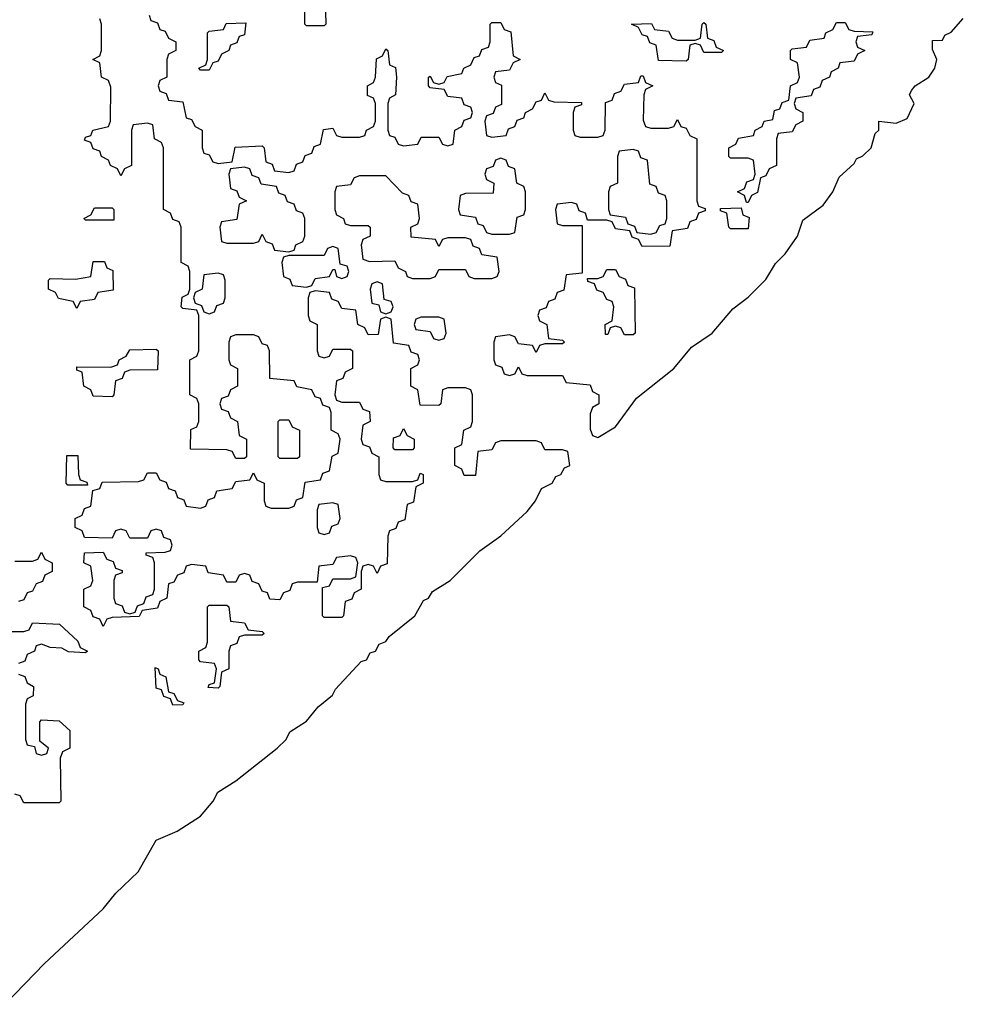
# Model space of a CAD drawing. Header units: inches. Extents: x 2518216 to 2687946, y 757338 to 915227.
# Tile 14 of 75: x 2632661 to 2634797, y 761350 to 763580. Entities that reach past the tile are written whole.
import ezdxf

# ---------------------------------------------------------------- set-up
doc = ezdxf.new("R2010")
doc.units = ezdxf.units.IN
doc.header["$MEASUREMENT"] = 0
doc.layers.add('C6736', color=7, linetype='Continuous')

msp = doc.modelspace()

# ---------------------------------------------------------------- linework, layer by layer
at = {"layer": 'C6736', "color": 6}
for points in [[(2633310, 763566), (2633306, 763570), (2633306, 763630), (2633322, 763638), (2633327.3, 763652.7), (2633342, 763658), (2633350, 763672), (2633358, 763658), (2633372, 763650), (2633358, 763642), (2633352.7, 763627.3), (2633354, 763570), (2633350, 763566)], [(2633070, 763466), (2633066, 763470), (2633082, 763478), (2633086, 763490), (2633086, 763550), (2633090, 763554), (2633122, 763558), (2633128.4, 763571.6), (2633172.7, 763572.7), (2633170, 763546), (2633158, 763542), (2633152.7, 763527.3), (2633138, 763522), (2633134, 763510), (2633118, 763502), (2633110, 763486), (2633098, 763482), (2633090, 763466)], [(2634210, 763506), (2634202, 763522), (2634190, 763526), (2634178, 763522), (2634174, 763490), (2634170, 763486), (2634107.3, 763487.3), (2634102, 763522), (2634087.3, 763527.3), (2634082, 763542), (2634070, 763546), (2634062, 763562), (2634046, 763570), (2634091.6, 763571.6), (2634098, 763558), (2634130, 763554), (2634138, 763538), (2634150, 763534), (2634190, 763534), (2634202, 763538), (2634206, 763570), (2634210, 763574), (2634214, 763570), (2634218, 763538), (2634232.7, 763532.7), (2634238, 763518), (2634254, 763510), (2634250, 763506)], [(2634306, 763166), (2634302, 763182), (2634286, 763190), (2634302, 763198), (2634307.3, 763212.7), (2634322, 763218), (2634326, 763230), (2634322, 763262), (2634310, 763266), (2634270, 763266), (2634266, 763270), (2634266, 763290), (2634282, 763298), (2634288.4, 763311.6), (2634322, 763318), (2634326, 763330), (2634342, 763338), (2634346, 763350), (2634366, 763354), (2634370, 763374), (2634382, 763378), (2634387.3, 763392.7), (2634402, 763398), (2634406, 763430), (2634422, 763438), (2634426, 763450), (2634422, 763482), (2634406, 763490), (2634406, 763510), (2634410, 763514), (2634442, 763518), (2634450, 763534), (2634482, 763538), (2634486, 763550), (2634502, 763558), (2634510, 763574), (2634530, 763574), (2634538, 763558), (2634550, 763554), (2634592.7, 763552.7), (2634590, 763546), (2634558, 763542), (2634554, 763530), (2634558, 763518), (2634574, 763510), (2634558, 763502), (2634550, 763486), (2634518, 763482), (2634514, 763470), (2634498, 763462), (2634494, 763450), (2634478, 763442), (2634472.7, 763427.3), (2634458, 763422), (2634452.7, 763407.3), (2634418, 763402), (2634414, 763390), (2634418, 763378), (2634434, 763370), (2634434, 763350), (2634418, 763342), (2634410, 763326), (2634378, 763322), (2634374, 763310), (2634374, 763250), (2634358, 763242), (2634350, 763226), (2634338, 763222), (2634331.6, 763188.4), (2634318, 763182), (2634310, 763166)], [(2634050, 763286), (2634018, 763282), (2634014, 763270), (2634014, 763210), (2633998, 763202), (2633994, 763190), (2633994, 763150), (2633998, 763138), (2634032.7, 763132.7), (2634038, 763118), (2634052.7, 763112.7), (2634058, 763098), (2634090, 763094), (2634102, 763098), (2634110, 763114), (2634122, 763118), (2634126, 763130), (2634126, 763170), (2634122, 763182), (2634107.3, 763187.3), (2634102, 763202), (2634087.3, 763207.3), (2634082, 763262), (2634067.3, 763267.3), (2634062, 763282)], [(2633750, 763266), (2633738, 763262), (2633732.7, 763247.3), (2633718, 763242), (2633714, 763230), (2633718, 763218), (2633734, 763210), (2633732.7, 763187.3), (2633670, 763186), (2633658, 763182), (2633654, 763150), (2633658, 763138), (2633692.7, 763132.7), (2633698, 763118), (2633710, 763114), (2633718, 763098), (2633730, 763094), (2633770, 763094), (2633782, 763098), (2633787.3, 763132.7), (2633802, 763138), (2633806, 763150), (2633806, 763190), (2633802, 763202), (2633786, 763210), (2633782, 763242), (2633767.3, 763247.3), (2633762, 763262)], [(2633170, 763246), (2633138, 763242), (2633134, 763230), (2633138, 763198), (2633152.7, 763192.7), (2633158, 763178), (2633174, 763170), (2633158, 763162), (2633152.7, 763127.3), (2633118, 763122), (2633114, 763110), (2633118, 763078), (2633130, 763074), (2633190, 763074), (2633202, 763078), (2633210, 763094), (2633218, 763078), (2633232.7, 763072.7), (2633238, 763058), (2633270, 763054), (2633282, 763058), (2633286, 763070), (2633302, 763078), (2633306, 763090), (2633306, 763130), (2633302, 763142), (2633287.3, 763147.3), (2633282, 763162), (2633267.3, 763167.3), (2633262, 763182), (2633247.3, 763187.3), (2633242, 763202), (2633207.3, 763207.3), (2633202, 763222), (2633187.3, 763227.3), (2633182, 763242)], [(2633490, 763226), (2633430, 763226), (2633418, 763222), (2633410, 763206), (2633378, 763202), (2633374, 763190), (2633374, 763150), (2633378, 763138), (2633394, 763130), (2633398, 763118), (2633410, 763114), (2633450, 763114), (2633454, 763110), (2633454, 763090), (2633438, 763082), (2633434, 763070), (2633438, 763038), (2633452.7, 763032.7), (2633510, 763034), (2633518, 763018), (2633534, 763010), (2633538, 762998), (2633550, 762994), (2633590, 762994), (2633602, 762998), (2633610, 763014), (2633670, 763014), (2633678, 762998), (2633690, 762994), (2633730, 762994), (2633742, 762998), (2633746, 763010), (2633742, 763042), (2633707.3, 763047.3), (2633702, 763062), (2633687.3, 763067.3), (2633682, 763082), (2633670, 763086), (2633630, 763086), (2633618, 763082), (2633610, 763066), (2633602, 763082), (2633547.3, 763087.3), (2633546, 763110), (2633562, 763118), (2633566, 763130), (2633562, 763162), (2633547.3, 763167.3), (2633542, 763182), (2633527.3, 763187.3)], [(2632810, 763126), (2632806, 763130), (2632822, 763138), (2632830, 763154), (2632870, 763154), (2632874, 763150), (2632874, 763126), (2632870, 763126)], [(2634270, 763106), (2634266, 763110), (2634262, 763142), (2634247.3, 763147.3), (2634247.3, 763152.7), (2634294, 763154), (2634298, 763138), (2634312, 763132), (2634310, 763106)], [(2633370, 763066), (2633358, 763062), (2633350, 763046), (2633270, 763046), (2633258, 763042), (2633254, 763030), (2633258, 762998), (2633272.7, 762992.7), (2633278, 762978), (2633310, 762974), (2633322, 762978), (2633330, 762994), (2633362, 762998), (2633370, 763014), (2633374, 763014), (2633378, 762998), (2633390, 762994), (2633402, 762998), (2633406, 763010), (2633402, 763022), (2633386, 763026), (2633382, 763062)], [(2632790, 762926), (2632782, 762942), (2632748.4, 762948.4), (2632742, 762962), (2632726, 762970), (2632726, 762990), (2632730, 762994), (2632787.3, 762992.7), (2632822, 762998), (2632827.3, 763032.7), (2632852.7, 763032.7), (2632858, 763018), (2632871.6, 763011.6), (2632872.7, 762967.3), (2632838, 762962), (2632830, 762946), (2632798, 762942)], [(2633110, 763006), (2633078, 763002), (2633074, 762970), (2633058, 762962), (2633054, 762950), (2633058, 762938), (2633072.7, 762932.7), (2633078, 762918), (2633090, 762914), (2633102, 762918), (2633107.3, 762932.7), (2633122, 762938), (2633126, 762950), (2633126, 762990), (2633122, 763002)], [(2634030, 762866), (2634022, 762882), (2634010, 762886), (2633998, 762882), (2633992.7, 762867.3), (2633987.3, 762867.3), (2633986, 762890), (2634002, 762898), (2634006, 762930), (2634002, 762942), (2633990, 762946), (2633982, 762962), (2633967.3, 762967.3), (2633962, 762982), (2633947.3, 762987.3), (2633946, 762994), (2633970, 762994), (2633982, 762998), (2633990, 763014), (2634010, 763014), (2634018, 762998), (2634032.7, 762992.7), (2634038, 762978), (2634052.7, 762972.7), (2634054, 762870), (2634050, 762866)], [(2633470, 762986), (2633458, 762982), (2633454, 762970), (2633458, 762938), (2633474, 762934), (2633478, 762918), (2633490, 762914), (2633502, 762918), (2633506, 762930), (2633502, 762942), (2633486, 762946), (2633482, 762982)], [(2633610, 762906), (2633570, 762906), (2633558, 762902), (2633554, 762890), (2633558, 762878), (2633590, 762874), (2633598, 762858), (2633610, 762854), (2633622, 762858), (2633626, 762870), (2633622, 762902)], [(2632870, 762726), (2632827.3, 762727.3), (2632822, 762742), (2632806, 762750), (2632802, 762782), (2632790, 762786), (2632790, 762794), (2632867.3, 762792.7), (2632882, 762798), (2632886, 762810), (2632902, 762818), (2632910, 762832), (2632970, 762834), (2632974, 762830), (2632972.7, 762787.3), (2632910, 762786), (2632898, 762782), (2632892.7, 762767.3), (2632878, 762762), (2632874, 762730)], [(2633250, 762586), (2633246, 762590), (2633246, 762670), (2633250, 762674), (2633270, 762674), (2633278, 762658), (2633294, 762650), (2633294, 762590), (2633290, 762586)], [(2633510, 762606), (2633506, 762610), (2633507.3, 762632.7), (2633522, 762638), (2633530, 762654), (2633538, 762638), (2633554, 762630), (2633554, 762610), (2633550, 762606)], [(2632770, 762526), (2632766, 762530), (2632767.3, 762592.7), (2632792.7, 762592.7), (2632794, 762550), (2632798, 762538), (2632812.7, 762532.7), (2632814, 762526), (2632810, 762526)], [(2633370, 762486), (2633338, 762482), (2633334, 762470), (2633334, 762430), (2633338, 762418), (2633350, 762414), (2633362, 762418), (2633367.3, 762432.7), (2633382, 762438), (2633386, 762450), (2633382, 762482)], [(2633110, 762066), (2633087.3, 762067.3), (2633090, 762074), (2633102, 762078), (2633106, 762110), (2633102, 762122), (2633070, 762126), (2633066, 762130), (2633066, 762150), (2633082, 762158), (2633086, 762170), (2633086, 762250), (2633090, 762254), (2633130, 762254), (2633134, 762250), (2633138, 762218), (2633170, 762214), (2633178, 762198), (2633210, 762194), (2633214, 762190), (2633210, 762186), (2633170, 762186), (2633158, 762182), (2633152.7, 762167.3), (2633138, 762162), (2633134, 762150), (2633134, 762110), (2633118, 762102), (2633114, 762070)], [(2633007.3, 762027.3), (2633002, 762042), (2632987.3, 762047.3), (2632982, 762062), (2632970, 762066), (2632967.3, 762112.7), (2632974, 762110), (2632978, 762098), (2632991.6, 762091.6), (2632998, 762058), (2633010, 762054), (2633018, 762038), (2633032.7, 762032.7), (2633030, 762028)]]:
    msp.add_lwpolyline(points, close=True, dxfattribs=at)
for points in [[(2632628, 761350), (2632717.2, 761442.8), (2632850, 761566), (2632878.6, 761601.4), (2632928.7, 761650), (2632970, 761722), (2633017.5, 761742.5), (2633070, 761776), (2633099, 761810), (2633109.3, 761830.7), (2633150, 761856), (2633244, 761930), (2633264, 761950), (2633272.7, 761967.3), (2633310, 761991.3), (2633336.5, 762023.5), (2633368.7, 762050), (2633376, 762064), (2633433.6, 762126.4), (2633446, 762130), (2633454, 762146), (2633466, 762150), (2633474.6, 762165.4), (2633490, 762172), (2633497.2, 762182.8), (2633555.3, 762230), (2633575.3, 762264.7), (2633586, 762270), (2633595.3, 762284.7), (2633635.3, 762310), (2633702.7, 762377.3), (2633750, 762411.3), (2633810, 762466), (2633828.7, 762490), (2633842, 762518), (2633866, 762530), (2633874.6, 762545.4), (2633886, 762550), (2633894.6, 762565.4), (2633906, 762570), (2633902, 762602), (2633890, 762606), (2633850, 762606), (2633842, 762622), (2633830, 762626), (2633750, 762626), (2633738, 762622), (2633730, 762606), (2633698, 762602), (2633692.7, 762547.3), (2633667.3, 762547.3), (2633662, 762562), (2633646, 762570), (2633646, 762610), (2633662, 762618), (2633666, 762650), (2633682, 762658), (2633686, 762670), (2633686, 762730), (2633682, 762742), (2633670, 762746), (2633630, 762746), (2633618, 762742), (2633614, 762710), (2633610, 762706), (2633567.3, 762707.3), (2633562, 762742), (2633546, 762750), (2633546, 762790), (2633562, 762798), (2633566, 762810), (2633562, 762822), (2633547.3, 762827.3), (2633542, 762842), (2633507.3, 762847.3), (2633502, 762902), (2633490, 762906), (2633478, 762902), (2633472.7, 762867.3), (2633450, 762866), (2633442, 762882), (2633426, 762890), (2633422, 762922), (2633390, 762926), (2633382, 762942), (2633367.3, 762947.3), (2633362, 762962), (2633330, 762966), (2633318, 762962), (2633314, 762950), (2633314, 762910), (2633318, 762898), (2633334, 762890), (2633334, 762830), (2633338, 762818), (2633350, 762814), (2633362, 762818), (2633370, 762834), (2633410, 762834), (2633414, 762830), (2633414, 762790), (2633398, 762782), (2633392.7, 762767.3), (2633378, 762762), (2633374, 762730), (2633378, 762718), (2633390, 762714), (2633430, 762714), (2633438, 762698), (2633452.7, 762692.7), (2633454, 762670), (2633438, 762662), (2633434, 762630), (2633438, 762618), (2633452.7, 762612.7), (2633458, 762598), (2633474, 762590), (2633474, 762550), (2633478, 762538), (2633490, 762534), (2633550, 762534), (2633562, 762538), (2633567.3, 762552.7), (2633574, 762550), (2633574, 762530), (2633558, 762522), (2633552.7, 762487.3), (2633538, 762482), (2633532.7, 762447.3), (2633518, 762442), (2633512.7, 762427.3), (2633498, 762422), (2633494, 762410), (2633492.7, 762347.3), (2633478, 762342), (2633470, 762326), (2633462, 762342), (2633450, 762346), (2633438, 762342), (2633434, 762330), (2633434, 762290), (2633418, 762282), (2633412.7, 762267.3), (2633398, 762262), (2633394, 762230), (2633390, 762226), (2633350, 762226), (2633346, 762230), (2633346, 762294), (2633362, 762298), (2633370, 762314), (2633410, 762314), (2633422, 762318), (2633426, 762350), (2633422, 762362), (2633410, 762366), (2633378, 762362), (2633370, 762346), (2633338, 762342), (2633334, 762306), (2633290, 762306), (2633278, 762302), (2633272.7, 762287.3), (2633258, 762282), (2633250, 762266), (2633227.3, 762267.3), (2633222, 762282), (2633210, 762286), (2633202, 762302), (2633187.3, 762307.3), (2633182, 762322), (2633170, 762326), (2633158, 762322), (2633150, 762306), (2633130, 762306), (2633122, 762322), (2633087.3, 762327.3), (2633082, 762342), (2633050, 762346), (2633038, 762342), (2633032.7, 762327.3), (2633018, 762322), (2633010, 762306), (2632998, 762302), (2632994, 762270), (2632978, 762262), (2632972.7, 762247.3), (2632938, 762242), (2632931.6, 762228.4), (2632870, 762226), (2632858, 762222), (2632850, 762206), (2632842, 762222), (2632827.3, 762227.3), (2632822, 762242), (2632806, 762250), (2632806, 762290), (2632822, 762298), (2632826, 762310), (2632822, 762342), (2632806, 762350), (2632807.3, 762372.7), (2632850, 762374), (2632858, 762358), (2632872.7, 762352.7), (2632878, 762338), (2632892.7, 762332.7), (2632892.7, 762327.3), (2632878, 762322), (2632874, 762310), (2632874, 762270), (2632878, 762258), (2632892.7, 762252.7), (2632898, 762238), (2632910, 762234), (2632922, 762238), (2632927.3, 762252.7), (2632942, 762258), (2632947.3, 762272.7), (2632962, 762278), (2632966, 762290), (2632966, 762350), (2632962, 762362), (2632947.3, 762367.3), (2632947.3, 762372.7), (2632990, 762374), (2633002, 762378), (2633006, 762390), (2633002, 762402), (2632987.3, 762407.3), (2632982, 762422), (2632970, 762426), (2632958, 762422), (2632950, 762406), (2632910, 762406), (2632902, 762422), (2632890, 762426), (2632878, 762422), (2632870, 762406), (2632807.3, 762407.3), (2632802, 762422), (2632786, 762430), (2632786, 762450), (2632802, 762458), (2632807.3, 762472.7), (2632822, 762478), (2632826, 762514), (2632842, 762518), (2632847.3, 762532.7), (2632930, 762534), (2632942, 762538), (2632950, 762554), (2632970, 762554), (2632978, 762538), (2632992.7, 762532.7), (2632998, 762518), (2633012.7, 762512.7), (2633018, 762498), (2633032.7, 762492.7), (2633038, 762478), (2633070, 762474), (2633082, 762478), (2633087.3, 762492.7), (2633102, 762498), (2633107.3, 762512.7), (2633142, 762518), (2633150, 762534), (2633182, 762538), (2633190, 762554), (2633198, 762538), (2633214, 762530), (2633214, 762490), (2633218, 762478), (2633230, 762474), (2633270, 762474), (2633282, 762478), (2633287.3, 762492.7), (2633302, 762498), (2633307.3, 762532.7), (2633342, 762538), (2633347.3, 762552.7), (2633362, 762558), (2633368.4, 762591.6), (2633382, 762598), (2633386, 762630), (2633382, 762642), (2633366, 762650), (2633366, 762690), (2633362, 762702), (2633347.3, 762707.3), (2633342, 762722), (2633330, 762726), (2633322, 762742), (2633288.4, 762748.4), (2633282, 762762), (2633227.3, 762767.3), (2633226, 762830), (2633222, 762842), (2633210, 762846), (2633202, 762862), (2633190, 762866), (2633150, 762866), (2633138, 762862), (2633134, 762850), (2633134, 762810), (2633138, 762798), (2633154, 762790), (2633154, 762750), (2633138, 762742), (2633132.7, 762727.3), (2633118, 762722), (2633114, 762710), (2633118, 762698), (2633132.7, 762692.7), (2633138, 762678), (2633154, 762670), (2633158, 762638), (2633174, 762630), (2633174, 762590), (2633170, 762586), (2633150, 762586), (2633142, 762602), (2633130, 762606), (2633047.3, 762607.3), (2633048.4, 762651.6), (2633062, 762658), (2633066, 762670), (2633066, 762710), (2633062, 762722), (2633046, 762730), (2633046, 762810), (2633062, 762818), (2633066, 762830), (2633066, 762910), (2633062, 762922), (2633030, 762926), (2633026, 762930), (2633028.4, 762951.6), (2633042, 762958), (2633046, 762970), (2633046, 763010), (2633042, 763022), (2633026, 763030), (2633026, 763110), (2633022, 763122), (2633007.3, 763127.3), (2633002, 763142), (2632986, 763150), (2632986, 763290), (2632982, 763302), (2632966, 763310), (2632962, 763342), (2632950, 763346), (2632918, 763342), (2632914, 763330), (2632914, 763250), (2632898, 763242), (2632890, 763226), (2632882, 763242), (2632866, 763250), (2632862, 763262), (2632846, 763270), (2632842, 763282), (2632827.3, 763287.3), (2632822, 763302), (2632807.3, 763307.3), (2632810, 763314), (2632822, 763318), (2632826, 763330), (2632862, 763338), (2632866, 763350), (2632867.3, 763427.3), (2632862, 763442), (2632846, 763450), (2632842, 763482), (2632826, 763490), (2632842, 763498), (2632846, 763510), (2632846, 763570), (2632842, 763582)], [(2632954, 763590), (2632958, 763578), (2632972.7, 763572.7), (2632978, 763558), (2632990, 763554), (2632998, 763538), (2633014, 763530), (2633014, 763510), (2632998, 763502), (2632994, 763490), (2632994, 763450), (2632978, 763442), (2632974, 763430), (2632978, 763418), (2632992.7, 763412.7), (2632998, 763398), (2633030, 763394), (2633038, 763358), (2633050, 763354), (2633058, 763338), (2633074, 763330), (2633074, 763290), (2633078, 763278), (2633090, 763274), (2633098, 763258), (2633110, 763254), (2633142, 763258), (2633148.4, 763291.6), (2633210, 763294), (2633214, 763290), (2633218, 763258), (2633232.7, 763252.7), (2633238, 763238), (2633270, 763234), (2633282, 763238), (2633287.3, 763252.7), (2633302, 763258), (2633307.3, 763272.7), (2633322, 763278), (2633327.3, 763292.7), (2633342, 763298), (2633348.4, 763331.6), (2633370, 763334), (2633378, 763318), (2633390, 763314), (2633430, 763314), (2633442, 763318), (2633446, 763330), (2633462, 763338), (2633466, 763350), (2633466, 763390), (2633462, 763402), (2633448.4, 763408.4), (2633448, 763430), (2633462, 763438), (2633466, 763450), (2633468.4, 763491.6), (2633482, 763498), (2633490, 763514), (2633494, 763510), (2633498, 763478), (2633511.6, 763471.6), (2633514, 763450), (2633512, 763410), (2633498, 763402), (2633494, 763390), (2633494, 763330), (2633498, 763318), (2633510, 763314), (2633518, 763298), (2633530, 763294), (2633562, 763298), (2633570, 763314), (2633610, 763314), (2633618, 763298), (2633630, 763294), (2633642, 763298), (2633646, 763330), (2633662, 763338), (2633667.3, 763352.7), (2633682, 763358), (2633686, 763370), (2633682, 763382), (2633667.3, 763387.3), (2633662, 763402), (2633630, 763406), (2633622, 763422), (2633590, 763426), (2633586, 763430), (2633586, 763450), (2633590, 763452), (2633598, 763438), (2633610, 763434), (2633622, 763438), (2633628.4, 763451.6), (2633662, 763458), (2633666, 763470), (2633682, 763478), (2633690, 763494), (2633702, 763498), (2633707.3, 763512.7), (2633722, 763518), (2633726, 763530), (2633726, 763570), (2633730, 763574), (2633750, 763574), (2633758, 763558), (2633772.7, 763552.7), (2633778, 763498), (2633794, 763490), (2633778, 763482), (2633770, 763466), (2633738, 763462), (2633734, 763450), (2633738, 763438), (2633752, 763432), (2633752, 763388), (2633738, 763382), (2633732.7, 763367.3), (2633718, 763362), (2633714, 763350), (2633718, 763318), (2633730, 763314), (2633762, 763318), (2633767.3, 763332.7), (2633782, 763338), (2633787.3, 763352.7), (2633802, 763358), (2633806, 763370), (2633822, 763378), (2633830, 763394), (2633842, 763398), (2633850, 763414), (2633858, 763398), (2633870, 763394), (2633932.7, 763392.7), (2633932.7, 763387.3), (2633918, 763382), (2633914, 763370), (2633914, 763330), (2633918, 763318), (2633930, 763314), (2633970, 763314), (2633982, 763318), (2633986, 763330), (2633987.3, 763392.7), (2634002, 763398), (2634007.3, 763412.7), (2634022, 763418), (2634030, 763434), (2634062, 763438), (2634067.3, 763452.7), (2634072.7, 763452.7), (2634078, 763438), (2634094, 763430), (2634078, 763422), (2634074, 763410), (2634072.7, 763352.7), (2634078, 763338), (2634090, 763334), (2634130, 763334), (2634142, 763338), (2634150, 763354), (2634158, 763338), (2634170, 763334), (2634178, 763318), (2634194, 763310), (2634194, 763170), (2634198, 763158), (2634212.7, 763152.7), (2634212.7, 763147.3), (2634198, 763142), (2634192.7, 763127.3), (2634178, 763122), (2634172.7, 763107.3), (2634138, 763102), (2634132.7, 763067.3), (2634070, 763066), (2634062, 763082), (2634047.3, 763087.3), (2634042, 763102), (2634010, 763106), (2634002, 763122), (2633990, 763126), (2633946, 763126), (2633942, 763142), (2633927.3, 763147.3), (2633922, 763162), (2633910, 763166), (2633878, 763162), (2633874, 763150), (2633878, 763118), (2633890, 763114), (2633934, 763114), (2633934, 763006), (2633898, 763002), (2633892.7, 762967.3), (2633878, 762962), (2633872.7, 762947.3), (2633858, 762942), (2633852.7, 762927.3), (2633838, 762922), (2633834, 762910), (2633838, 762898), (2633854, 762890), (2633858, 762858), (2633890, 762854), (2633894, 762850), (2633890, 762846), (2633850, 762846), (2633838, 762842), (2633830, 762826), (2633822, 762842), (2633790, 762846), (2633782, 762862), (2633770, 762866), (2633738, 762862), (2633734, 762850), (2633734, 762810), (2633738, 762798), (2633752.7, 762792.7), (2633758, 762778), (2633770, 762774), (2633782, 762778), (2633790, 762794), (2633798, 762778), (2633810, 762774), (2633890, 762774), (2633898, 762758), (2633952.7, 762752.7), (2633958, 762738), (2633972, 762730), (2633972, 762710), (2633958, 762702), (2633952.7, 762687.3), (2633952.7, 762652.7), (2633958, 762638), (2633970, 762634), (2634010, 762658), (2634057.2, 762722.8), (2634142, 762790), (2634182, 762838), (2634228.7, 762870), (2634275.1, 762924.9), (2634310, 762951.3), (2634350, 762991.3), (2634372.3, 763027.7), (2634394, 763050), (2634422, 763090), (2634434, 763126), (2634480.2, 763159.8), (2634502, 763190), (2634516.4, 763223.6), (2634550, 763254), (2634555.3, 763264.7), (2634570, 763271.3), (2634588.7, 763290), (2634598, 763322), (2634606, 763330), (2634606, 763350), (2634645.5, 763345.5), (2634670, 763356), (2634686, 763390), (2634675.3, 763410), (2634680.2, 763419.8), (2634688, 763430), (2634719, 763450), (2634732.7, 763470), (2634737.2, 763490), (2634727.3, 763512.7), (2634727.3, 763532.7), (2634750, 763534), (2634755.3, 763544.7), (2634770, 763552), (2634797.2, 763582.8)], [(2632650, 762354), (2632690, 762354), (2632702, 762358), (2632710, 762374), (2632718, 762358), (2632734, 762350), (2632734, 762330), (2632718, 762322), (2632712.7, 762307.3), (2632698, 762302), (2632690, 762286), (2632678, 762282), (2632670, 762266), (2632658, 762262)], [(2632630, 762194), (2632670, 762194), (2632682, 762198), (2632690, 762214), (2632751.1, 762211.1), (2632792.7, 762172.7), (2632798, 762158), (2632814, 762150), (2632810, 762146), (2632771.6, 762148.4), (2632756.4, 762156.4), (2632730, 762158), (2632710, 762166), (2632698, 762162), (2632694, 762150), (2632678, 762142), (2632672.7, 762127.3), (2632658, 762122)], [(2632658, 762098), (2632672.7, 762092.7), (2632678, 762078), (2632692, 762070), (2632691.6, 762048.4), (2632678, 762042), (2632674, 762030), (2632674, 761950), (2632678, 761938), (2632694, 761934), (2632698, 761918), (2632710, 761914), (2632722, 761918), (2632726, 761930), (2632706, 761946), (2632706, 761990), (2632710, 761994), (2632750, 761992), (2632774, 761970), (2632774, 761930), (2632758, 761922), (2632752.7, 761907.3), (2632754, 761810), (2632750, 761806), (2632670, 761806), (2632662, 761822), (2632650, 761826)]]:
    msp.add_lwpolyline(points, dxfattribs=at)

doc.saveas('drawing.dxf')
